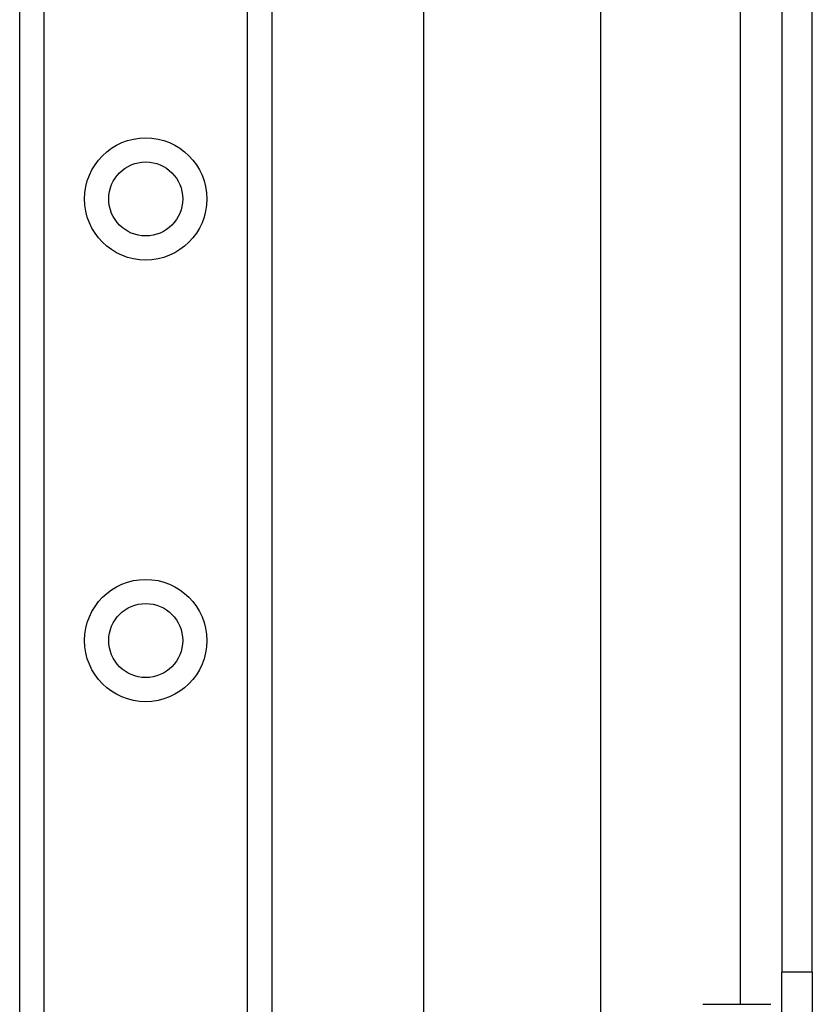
# Model space of a CAD drawing. Header units: inches. Extents: x 4 to 134, y 7 to 73.
# Tile 32 of 88: x 26.05 to 27.82, y 21.54 to 23.74. Entities that reach past the tile are written whole.
import ezdxf

# ---------------------------------------------------------------- set-up
doc = ezdxf.new("R2010")
doc.units = ezdxf.units.IN
doc.header["$MEASUREMENT"] = 0
doc.layers.add('Visible Edges(ANSI)', color=7, linetype='Continuous', lineweight=25)
doc.layers.add('Visible Tangent Edges(ANSI)', color=7, linetype='Continuous', lineweight=25)

msp = doc.modelspace()

# ---------------------------------------------------------------- linework, layer by layer
at = {"layer": 'Visible Edges(ANSI)'}
for p, q in [((26.0525, 17.105), (26.0525, 50.2389)), ((26.6145, 50.2389), (26.6145, 17.105)), ((26.9534, 20.4564), (26.9534, 33.236)), ((27.3471, 32.4219), (27.3471, 21.2704)), ((27.7515, 32.0789), (27.7515, 21.6134)), ((27.8195, 21.6134), (27.8195, 32.0789)), ((27.7515, 21.3014), (27.7515, 21.6134)), ((27.8195, 21.6134), (27.8195, 21.3014)), ((27.5758, 21.5421), (27.7273, 21.5421))]:
    msp.add_line(p, q, dxfattribs=at)
for centre in [(26.3335, 23.3373), (26.3335, 22.353)]:
    msp.add_circle(centre, 0.0825, dxfattribs=at)
at = {"layer": 'Visible Tangent Edges(ANSI)'}
for p, q in [((26.1064, 50.2389), (26.1064, 17.105)), ((26.5607, 17.105), (26.5607, 50.2389)), ((27.6585, 32.1503), (27.6585, 21.5421)), ((27.8195, 21.6134), (27.7515, 21.6134))]:
    msp.add_line(p, q, dxfattribs=at)
for centre in [(26.3335, 23.3373), (26.3335, 22.353)]:
    msp.add_circle(centre, 0.1363, dxfattribs=at)

doc.saveas('drawing.dxf')
